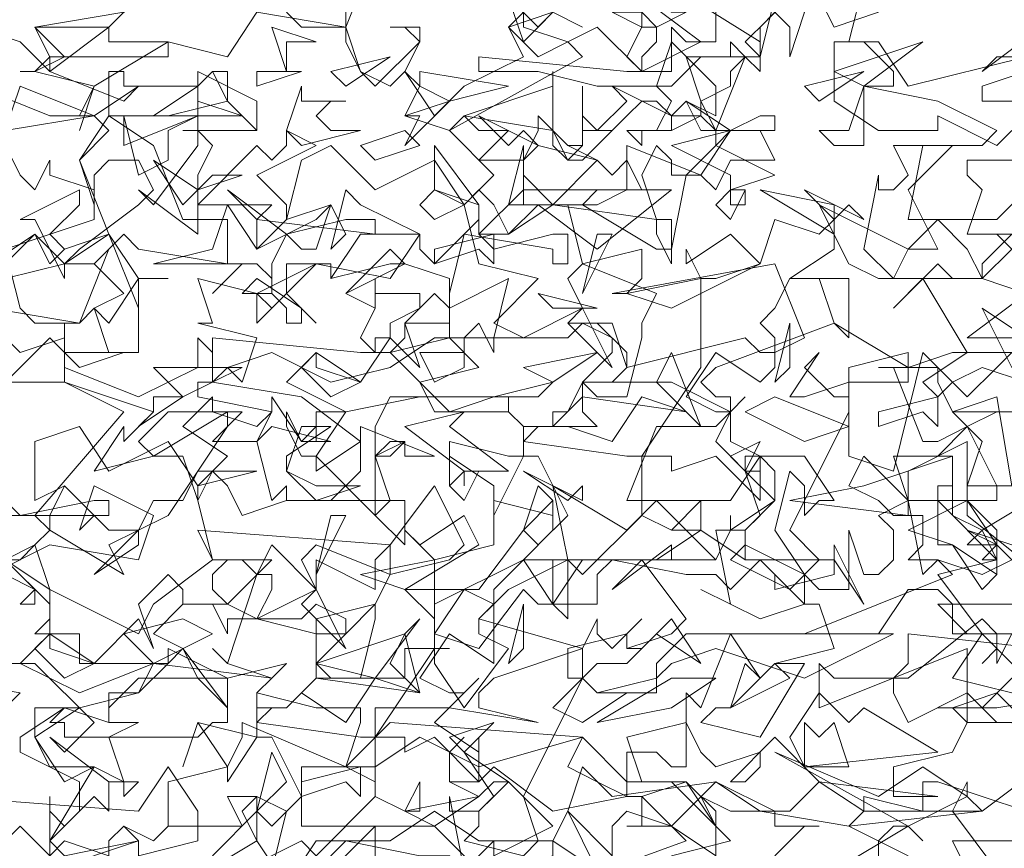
# Model space of a CAD drawing. Header units: millimetres. Extents: x 4234 to 4704, y 1542 to 2004.
# Tile 27 of 256: x 4291.6 to 4298.22, y 1698.28 to 1703.85. Entities that reach past the tile are written whole.
import ezdxf

# ---------------------------------------------------------------- set-up
doc = ezdxf.new("R2010")
doc.units = ezdxf.units.MM
doc.layers.add('BOD', color=40, linetype='Continuous')
doc.layers.add('DIMENSIONS', color=7, linetype='Continuous')
pattern_1 = [(90, (3399.144, -158.445), (-8.980256, 8.980256), [2.38125, -15.57926]), (45, (3399.144, -158.445), (-8.980256, 8.980256), [2.38125, -10.31875]), (135, (3399.144, -158.445), (-8.980256, -8.980256), [2.38125, -10.31875])]

# ---------------------------------------------------------------- blocks, each defined once
blk = doc.blocks.new('A$Cf9015526')
at = {"color": 116, "lineweight": 0, "true_color": 0x136734}
for points in [[(0.5108, 1.3102), (0.5108, 1.3991), (0.533, 1.3768), (0.5552, 1.3991), (0.5552, 1.4435), (0.4664, 1.4879), (0.4664, 1.5101), (0.533, 1.5545), (0.5552, 1.5545), (0.644, 1.5767), (0.6662, 1.6211), (0.5552, 1.6211), (0.5552, 1.6655), (0.4886, 1.6655), (0.5108, 1.6877), (0.5108, 1.71), (0.4441, 1.7766), (0.4886, 1.7988), (0.5108, 1.821), (0.4886, 1.8432), (0.6218, 1.9986), (0.533, 2.0431), (0.3997, 2.0431)], [(0.4219, 2.2207), (0.4886, 2.2651), (0.5108, 2.2207), (0.533, 2.2429), (0.5996, 2.2651), (0.5552, 2.3762), (0.5996, 2.4206), (0.5774, 2.4428), (0.5552, 2.4428), (0.5774, 2.4872), (0.4886, 2.5094), (0.4664, 2.5094), (0.4886, 2.5094), (0.5108, 2.5316), (0.4886, 2.576), (0.6218, 2.5982)], [(2.1097, 2.5538), (1.9098, 2.4872), (1.9098, 2.465), (1.9542, 2.465)], [(1.9986, 1.8876), (1.9098, 1.8876), (1.8876, 1.8876), (1.8876, 1.9542), (1.7988, 1.9098), (1.7988, 1.8654), (1.8876, 1.8654), (1.7988, 1.821), (1.8654, 1.7988), (1.9098, 1.7322), (1.932, 1.7544), (1.932, 1.7988), (1.8876, 1.821), (1.9542, 1.7988)], [(2.0875, 1.71), (1.8654, 1.71), (1.8432, 1.71), (1.8876, 1.6655), (1.9986, 1.6655)], [(2.0209, 1.5545), (1.932, 1.6433), (1.9098, 1.6211), (1.932, 1.6433), (1.932, 1.6655), (1.9098, 1.6877), (1.7988, 1.5989), (1.7766, 1.5989), (1.7766, 1.5767), (1.7988, 1.5323), (1.8876, 1.5767), (1.932, 1.5323), (1.9764, 1.5323)], [(1.9764, 1.3991), (1.8432, 1.4435), (1.821, 1.4435), (1.821, 1.3991), (1.7322, 1.4213), (1.7322, 1.3991), (1.71, 1.3768), (1.7988, 1.3324)], [(1.8876, 1.3102), (1.8654, 1.3546), (1.9764, 1.3546), (1.9764, 1.3102)], [(0.9993, 1.288), (0.9993, 1.3546), (0.9993, 1.3768), (0.8883, 1.2658)], [(0.8439, 1.3102), (0.8661, 1.3991), (0.8217, 1.4213), (0.7773, 1.4213), (0.7995, 1.3768), (0.6884, 1.3768), (0.6662, 1.3546), (0.6218, 1.3768), (0.6662, 1.3546), (0.6884, 1.3768), (0.6884, 1.4435), (0.7773, 1.4657), (0.7995, 1.5101), (0.7995, 1.5323), (0.9549, 1.4657), (0.9771, 1.5323), (0.9771, 1.5545), (0.9549, 1.5545), (0.9327, 1.5545), (0.9105, 1.5545), (0.8217, 1.5767), (0.8439, 1.5989), (0.7773, 1.6211), (0.755, 1.6433), (0.7773, 1.6211), (0.8217, 1.7544), (0.8439, 1.7544), (0.8439, 1.7322), (0.8217, 1.6877), (0.9105, 1.6655), (0.9105, 1.6877), (0.9993, 1.71), (0.9549, 1.6655), (0.9327, 1.6655), (0.9105, 1.6655), (0.9105, 1.5989), (1.0437, 1.5989), (1.0437, 1.6433), (1.0659, 1.6433), (1.1104, 1.6433), (1.0882, 1.6433), (1.0882, 1.6211), (1.1326, 1.5545), (1.1992, 1.6433), (1.1548, 1.6655), (1.1548, 1.6877), (1.177, 1.71), (1.1326, 1.7322), (1.0882, 1.6655), (1.0882, 1.6877), (1.0437, 1.7322), (1.1548, 1.7322), (1.2214, 1.821), (1.2436, 1.7988), (1.288, 1.8432), (1.2436, 1.932), (1.2214, 1.932), (1.177, 1.8432), (1.177, 1.8876), (1.1104, 1.932), (1.1104, 1.8876), (1.1104, 1.9542), (1.1992, 1.932), (1.2214, 1.932), (1.2214, 1.9764), (1.1992, 1.9986), (1.2214, 1.9764), (1.2658, 1.9764), (1.2436, 1.9764), (1.2214, 1.9542), (1.3768, 1.932), (1.3991, 1.932), (1.4879, 2.0653), (1.4879, 2.1985), (1.5101, 2.1985), (1.5767, 2.2207), (1.5989, 2.2873), (1.6655, 2.2651), (1.6877, 2.2873), (1.6877, 2.2429), (1.6211, 2.1985), (1.71, 2.1985), (1.71, 2.1097), (1.6877, 2.1319), (1.6655, 2.1985), (1.6433, 2.1985), (1.6211, 2.1985), (1.5989, 2.1541), (1.5767, 2.1319), (1.5989, 2.1097), (1.5989, 2.0653), (1.5767, 2.0431), (1.5101, 2.0875), (1.4657, 2.0209), (1.5101, 1.9986), (1.5323, 1.9986), (1.5545, 2.0209), (1.5323, 1.9986), (1.5101, 1.9542), (1.5545, 1.9098), (1.5767, 1.9098), (1.5545, 1.9098), (1.5545, 1.932), (1.5767, 1.932), (1.5767, 1.8654), (1.5101, 1.932), (1.4435, 1.9098), (1.4435, 1.932), (1.4213, 1.932), (1.3991, 1.932), (1.3991, 1.8432), (1.4435, 1.821), (1.4879, 1.8654), (1.4879, 1.821), (1.4657, 1.821), (1.4435, 1.821), (1.3991, 1.8432), (1.3102, 1.7544), (1.288, 1.7766), (1.1992, 1.7322), (1.1548, 1.6877), (1.3102, 1.6433), (1.3324, 1.6877), (1.3324, 1.6655), (1.3546, 1.6433), (1.3991, 1.6877), (1.3768, 1.6655), (1.3768, 1.6433), (1.3991, 1.6433), (1.4435, 1.6877), (1.4879, 1.6211), (1.4213, 1.6655), (1.3768, 1.6211), (1.3324, 1.6211), (1.3102, 1.5989), (1.3324, 1.5767), (1.3768, 1.5767), (1.3102, 1.5323), (1.2658, 1.5545), (1.3102, 1.5989), (1.3102, 1.6433), (1.177, 1.5989), (1.1548, 1.5767), (1.1548, 1.5545), (1.2436, 1.5323), (1.1104, 1.5545), (0.9993, 1.5545), (0.9993, 1.4435), (0.9549, 1.4657), (0.8883, 1.4657), (0.8883, 1.3768), (1.0882, 1.3768), (1.1548, 1.3102)], [(1.177, 1.3324), (1.177, 1.3546), (1.177, 1.3324), (1.2658, 1.3768), (1.1992, 1.4435), (1.177, 1.4435), (1.1548, 1.4213), (1.1104, 1.4435), (1.1104, 1.4879), (1.1326, 1.5101), (1.1104, 1.4879), (1.1104, 1.4435), (1.1326, 1.4435), (1.1548, 1.4435), (1.177, 1.4657), (1.2658, 1.3991), (1.3768, 1.4213), (1.3768, 1.4879), (1.4213, 1.4879), (1.4435, 1.4657), (1.4657, 1.4657), (1.4657, 1.5767), (1.4879, 1.5545), (1.5323, 1.6655), (1.5767, 1.5989), (1.5545, 1.6211), (1.5323, 1.5545), (1.5101, 1.5545), (1.4879, 1.5323), (1.5767, 1.5101), (1.6433, 1.6211), (1.6211, 1.6211), (1.5989, 1.6211), (1.6877, 1.6433), (1.6655, 1.71), (1.6433, 1.71), (1.5767, 1.6877), (1.4879, 1.7322), (1.5323, 1.71), (1.5101, 1.821), (1.5545, 1.821), (1.5545, 1.7988), (1.5323, 1.7766), (1.6211, 1.7322), (1.6655, 1.7766), (1.6211, 1.821), (1.71, 1.9986), (1.71, 2.0209), (1.71, 2.0653), (1.7988, 2.0875), (1.7988, 2.0653), (1.8654, 2.0875), (1.8876, 2.0875), (1.821, 2.1985), (1.7766, 2.1541), (1.8432, 2.2207), (1.8654, 2.1985), (1.9098, 2.1985), (1.9542, 2.2429), (1.932, 2.2651), (1.9542, 2.2429)], [(1.9986, 2.354), (1.932, 2.2873), (1.9098, 2.2873), (1.8876, 2.2873), (1.7988, 2.2873), (1.821, 2.3984), (1.9098, 2.3984), (1.932, 2.4206), (1.8432, 2.465), (1.7322, 2.4872), (1.7322, 2.465), (1.7322, 2.4206), (1.7322, 2.3984), (1.6877, 2.3984), (1.6655, 2.4206), (1.71, 2.4206), (1.7322, 2.4872), (1.7544, 2.4872), (1.7766, 2.4872), (1.7766, 2.5094), (1.7322, 2.5538), (1.6877, 2.5538), (1.7544, 2.5538), (1.7988, 2.4872), (1.9764, 2.5316)], [(0.8661, 2.5982), (0.8883, 2.576), (0.9549, 2.576), (0.9993, 2.6871)], [(0.9549, 2.5982), (0.9549, 2.576), (0.8217, 2.5982), (0.7773, 2.5316), (0.6884, 2.5538), (0.5774, 2.4872), (0.5552, 2.4206), (0.5774, 2.4872), (0.4886, 2.5094), (0.4664, 2.5094), (0.4886, 2.5094), (0.533, 2.5316), (0.4886, 2.576), (0.5996, 2.576), (0.644, 2.6205)], [(1.5989, 2.6205), (1.5767, 2.5316), (1.4879, 2.5316), (1.4435, 2.4872), (1.3324, 2.4872), (1.2436, 2.5094), (1.177, 2.5094), (1.1548, 2.5094), (1.1548, 2.5316), (1.3768, 2.5094), (1.4435, 2.5094), (1.4435, 2.5316), (1.4435, 2.576), (1.4657, 2.5538), (1.5101, 2.5538), (1.5101, 2.6205)], [(1.2658, 2.5982), (1.3102, 2.576), (1.2658, 2.5982)], [(1.7322, 2.6427), (1.71, 2.5538), (1.6877, 2.5538), (1.6877, 2.465), (1.7544, 2.4206), (1.8432, 2.4206), (1.8432, 2.4428), (1.932, 2.3984), (1.9542, 2.4206)], [(1.9986, 2.3762), (1.8876, 2.3762), (1.8876, 2.354), (1.9098, 2.3318), (1.8876, 2.2651), (1.9542, 2.2651), (1.9098, 2.2207), (1.9098, 2.1985), (1.9764, 2.1763), (1.8876, 2.1097), (1.9764, 2.1097)], [(1.9542, 2.0875), (1.932, 2.0653), (1.8876, 2.0209), (1.821, 2.0875), (1.7766, 1.9098), (1.71, 1.932), (1.71, 2.0431), (1.6433, 2.0209), (1.6211, 2.0209), (1.6655, 2.0875), (1.6433, 2.0653), (1.6877, 2.0209), (1.71, 2.0209), (1.71, 2.0431), (1.7988, 2.0431), (1.7988, 2.0653), (1.6877, 2.1319), (1.5101, 2.0653), (1.4879, 2.0431), (1.5101, 2.0209), (1.5323, 2.0209), (1.5323, 1.9542), (1.5767, 1.932), (1.6433, 1.932), (1.6877, 1.8654), (1.6655, 1.8654), (1.6433, 1.8432), (1.6433, 1.8876), (1.6211, 1.9098), (1.5989, 1.821), (1.6433, 1.7544), (1.6655, 1.7322), (1.71, 1.7322), (1.71, 1.821), (1.7322, 1.7544), (1.7544, 1.7544), (1.7766, 1.7766), (1.7766, 1.821), (1.7544, 1.8432), (1.7988, 1.8654), (1.821, 1.7544), (1.8432, 1.7766), (1.9098, 1.7544), (1.9542, 1.7766), (1.932, 1.7988), (1.8876, 1.7988), (1.9098, 1.821), (1.8654, 1.8432), (1.8654, 1.932), (1.8432, 1.932), (1.8876, 1.9764), (1.8654, 1.9986), (1.9542, 1.9986), (1.932, 1.9986), (1.8876, 1.9764), (1.9098, 1.9542), (1.8876, 1.8876), (1.8876, 1.8432), (1.9986, 1.7544)], [(1.9542, 1.6655), (1.932, 1.6211), (1.932, 1.6433), (1.9098, 1.6655), (1.8654, 1.5989), (1.9542, 1.5767)], [(1.9764, 1.5323), (1.932, 1.5767), (1.8654, 1.5545), (1.8876, 1.5323), (1.8654, 1.4879), (1.7766, 1.4657), (1.7766, 1.4435), (1.7766, 1.4213), (1.8432, 1.4213), (1.6655, 1.4435), (1.5989, 1.5101), (1.5323, 1.4435), (1.5545, 1.4435), (1.5767, 1.4657), (1.5767, 1.4879), (1.5101, 1.4657), (1.4879, 1.4879), (1.4657, 1.5323), (1.3768, 1.5101), (1.3991, 1.4435), (1.4657, 1.4435), (1.3991, 1.4213), (1.4435, 1.3768), (1.5101, 1.3324), (1.5101, 1.3768), (1.4879, 1.4213), (1.5323, 1.3991), (1.5989, 1.3991), (1.5989, 1.3768), (1.6655, 1.3768), (1.6433, 1.3768), (1.5989, 1.3324)], [(1.6877, 1.3102), (1.7988, 1.3768), (1.821, 1.3546), (1.7988, 1.3768), (1.7766, 1.3768), (1.7544, 1.3546), (1.7544, 1.3102)], [(1.932, 1.3102), (1.8654, 1.3991), (1.8876, 1.4435), (1.8876, 1.4213), (1.9098, 1.3991), (1.9986, 1.4657), (2.0653, 1.3991), (2.0875, 1.3991), (2.1541, 1.3546), (2.1985, 1.3546), (2.2207, 1.3768), (2.1985, 1.288), (2.1097, 1.3768), (2.0209, 1.3102)], [(0.755, 1.3324), (0.8217, 1.3991), (0.8439, 1.3768), (0.8883, 1.4213), (0.8439, 1.5101), (0.8217, 1.5101), (0.7773, 1.4435), (0.7773, 1.4657), (0.7328, 1.5323), (0.7106, 1.4657), (0.7328, 1.5323), (0.8217, 1.5101), (0.8217, 1.5545), (0.8217, 1.5767), (0.8217, 1.5545), (0.8661, 1.5545), (0.8439, 1.5545), (0.8217, 1.5323), (0.9771, 1.5101), (0.9993, 1.5101), (1.0882, 1.6433), (1.0882, 1.7766), (1.177, 1.7988), (1.177, 1.8654), (1.2658, 1.8432), (1.2658, 1.8654), (1.2658, 1.821), (1.2214, 1.7766), (1.288, 1.7766), (1.288, 1.6877), (1.2658, 1.71), (1.2658, 1.7766), (1.2436, 1.7766), (1.2214, 1.7766), (1.177, 1.7322), (1.177, 1.71), (1.177, 1.6877), (1.177, 1.6433), (1.177, 1.6211), (1.1104, 1.6655), (1.0659, 1.5989), (1.1104, 1.5767), (1.1326, 1.5767), (1.1548, 1.5989), (1.1326, 1.5767), (1.0882, 1.5323), (1.1548, 1.4879), (1.1548, 1.5101), (1.1548, 1.4435), (1.0882, 1.5101), (1.0437, 1.4879), (1.0437, 1.5101), (1.0215, 1.5101), (0.9993, 1.5101), (0.9993, 1.4213), (1.0437, 1.3991), (1.0659, 1.4435), (1.0659, 1.4213), (1.0659, 1.3991), (1.0437, 1.3991), (0.9993, 1.4213), (0.9105, 1.3324), (0.8883, 1.3546), (0.7995, 1.3102)], [(1.1326, 1.3102), (1.1104, 1.4213), (1.1104, 1.3991), (1.1548, 1.3991), (1.1548, 1.3768), (1.1326, 1.3546), (1.2214, 1.3324), (1.2436, 1.3546), (1.2214, 1.4213), (1.3102, 1.5989), (1.288, 1.5989), (1.288, 1.6433), (1.3768, 1.6655), (1.3768, 1.6433), (1.4435, 1.6655), (1.4657, 1.6877), (1.3991, 1.7766), (1.3546, 1.7322), (1.4435, 1.7988), (1.4435, 1.7766), (1.5101, 1.7766), (1.5323, 1.821), (1.5323, 1.8432), (1.5323, 1.821), (1.5989, 1.8654), (1.5989, 1.9098), (1.5767, 1.932), (1.5323, 1.8654), (1.4879, 1.8654), (1.4657, 1.8654), (1.3768, 1.8654), (1.4213, 1.9764), (1.5101, 1.9764), (1.5323, 1.9986), (1.4435, 2.0431), (1.3324, 2.0431), (1.3102, 2.0431), (1.3102, 1.9986), (1.3324, 1.9764), (1.2658, 1.9764), (1.2658, 1.9986), (1.288, 1.9986), (1.3102, 2.0431), (1.3546, 2.0431), (1.3768, 2.0653), (1.3768, 2.0875), (1.3324, 2.1319), (1.288, 2.1319), (1.3546, 2.1319), (1.3768, 2.0653), (1.5545, 2.1097), (1.5767, 2.0875), (1.5989, 2.0875), (1.6433, 2.1097), (1.5989, 2.2207), (1.3546, 2.1763), (1.3768, 2.1763), (1.3991, 2.1985), (1.3991, 2.2429), (1.3102, 2.2207), (1.288, 2.3095), (1.1992, 2.3095), (1.2214, 2.3984), (1.2214, 2.3762), (1.2436, 2.3984), (1.2214, 2.3762), (1.2214, 2.354), (1.2658, 2.3095), (1.3324, 2.3762), (1.3546, 2.354), (1.3768, 2.3762), (1.3991, 2.3318), (1.3324, 2.3318), (1.3102, 2.3095), (1.4213, 2.2429), (1.4435, 2.2429), (1.4657, 2.354), (1.5101, 2.3984), (1.5101, 2.4206), (1.4879, 2.4428), (1.4435, 2.4206), (1.4435, 2.4428), (1.4213, 2.465), (1.3991, 2.465), (1.3768, 2.4428), (1.3546, 2.4206), (1.3102, 2.4206), (1.3102, 2.4872), (1.3102, 2.4428), (1.3324, 2.4206), (1.3768, 2.465), (1.3546, 2.4872), (1.4435, 2.4428), (1.4879, 2.4428), (1.4879, 2.465), (1.5101, 2.4206), (1.5545, 2.5316), (1.5767, 2.5094), (1.5767, 2.5316), (1.5767, 2.5538), (1.3991, 2.6649)], [(1.3991, 2.6205), (1.4879, 2.5538), (1.3991, 2.5094), (1.3324, 2.576), (1.288, 2.5538), (1.3102, 2.5316), (1.1104, 2.4206), (1.0437, 2.4428), (1.0659, 2.4872), (1.0437, 2.5094), (1.0215, 2.4872), (0.9771, 2.5094), (0.9549, 2.5538), (0.9549, 2.576), (0.9771, 2.5094), (0.9993, 2.4872), (1.0659, 2.5538), (1.0437, 2.576), (1.0215, 2.576), (1.0659, 2.576), (1.0659, 2.5538), (1.0437, 2.5094), (1.0882, 2.4428), (1.1326, 2.4872), (1.2214, 2.5316), (1.1992, 2.576), (1.2658, 2.5982)], [(0.3331, 2.5982), (0.4664, 2.5538), (0.5108, 2.5094), (0.5996, 2.576), (0.5996, 2.5538), (0.6884, 2.5538), (0.6884, 2.5316), (0.5108, 2.5316), (0.5108, 2.5094), (0.6218, 2.465), (0.644, 2.4872), (0.5774, 2.4428), (0.5108, 2.4428), (0.3997, 2.4872), (0.4664, 2.354), (0.4886, 2.3318), (0.5108, 2.3762), (0.5108, 2.354), (0.5774, 2.3318), (0.5774, 2.2873), (0.4441, 2.2429), (0.4664, 2.1541), (0.4886, 2.1319), (0.5552, 2.1319), (0.5996, 2.2429), (0.5774, 2.2207), (0.6218, 2.1763), (0.5774, 2.1541), (0.5552, 2.1319), (0.4219, 2.1541)], [(1.9986, 2.5316), (1.932, 2.5316), (1.9098, 2.5094), (1.9986, 2.576)], [(0.7106, 2.4206), (0.8217, 2.4206), (0.7106, 2.4206)], [(0.4219, 2.1319), (0.4664, 2.0875), (0.533, 2.1097), (0.533, 2.1319), (0.533, 2.0653), (0.644, 2.0209), (0.7328, 2.0653), (0.7328, 2.1097), (0.755, 2.0875), (0.755, 2.0431), (0.7328, 2.0431), (0.7328, 2.0209), (0.8439, 1.9986), (0.8217, 1.9764), (0.755, 1.9986), (0.6884, 1.9986), (0.644, 1.9542), (0.6662, 1.932), (0.5774, 1.9098), (0.6218, 1.9764), (0.6218, 1.9542), (0.6662, 1.9986), (0.533, 2.0431), (0.533, 2.0875), (0.5108, 2.1097), (0.4219, 2.0209)], [(2.0209, 1.8876), (1.9098, 1.821), (1.932, 1.7766), (1.932, 1.7544), (1.8654, 1.7988), (1.8432, 1.7988), (1.8432, 1.8876), (1.8654, 1.8876), (1.8654, 1.8654), (1.932, 1.8654), (1.932, 1.8876), (1.8876, 1.9764), (1.8432, 1.9542), (1.821, 1.9542), (1.7766, 2.0653), (1.7544, 2.0653), (1.8432, 2.0653), (1.8432, 2.0431), (1.8654, 1.9986), (1.932, 2.0209), (1.9542, 1.8876)], [(0.4219, 1.7544), (0.5108, 1.7988), (0.644, 1.7766), (0.6662, 1.8432), (0.5774, 1.8876), (0.5552, 1.821), (0.5774, 1.8432), (0.533, 1.8876), (0.4886, 1.8654), (0.4886, 1.9542), (0.5552, 1.9764), (0.5996, 1.9098), (0.6884, 1.9542), (0.7328, 1.8876), (0.7773, 1.932), (0.7106, 1.9764), (0.755, 2.0209), (0.755, 1.9986), (0.7995, 1.9986), (0.755, 1.9542), (0.8217, 1.9542), (0.8439, 1.9986), (0.8439, 2.0209), (0.8883, 1.9542), (0.9105, 1.9764), (0.8883, 1.9542), (0.9327, 1.9542), (0.8439, 1.9764), (0.8217, 1.9542), (0.8439, 1.8654), (0.8661, 1.8876), (0.8661, 1.8654), (0.9327, 1.8654), (0.9771, 1.9098), (0.9771, 1.9764), (1.0882, 1.932), (1.0437, 1.932), (1.0437, 1.9542), (1.0215, 1.9542), (0.9993, 1.932), (1.0215, 1.8654), (1.0437, 1.8654), (1.0437, 1.7988), (0.9993, 1.8432), (1.0215, 1.8654), (0.8661, 1.8654), (0.7995, 1.8432), (0.7773, 1.8876), (0.755, 1.9098), (0.7328, 1.8654), (0.755, 1.7766), (0.8439, 1.7766), (0.7773, 1.71), (0.8217, 1.6877), (0.9105, 1.7322), (0.8883, 1.7766), (0.9105, 1.7988), (1.0215, 1.7544), (0.9993, 1.71), (0.9993, 1.6877), (0.9771, 1.5989), (0.9327, 1.5989), (0.9105, 1.6211), (0.9549, 1.6655), (0.9549, 1.6877), (0.9105, 1.71), (0.8883, 1.6877), (0.7773, 1.6877), (0.7773, 1.6655), (0.755, 1.71), (0.7328, 1.71), (0.7106, 1.71), (0.7106, 1.7322), (0.6884, 1.7544), (0.644, 1.71), (0.6662, 1.6433), (0.644, 1.6877), (0.5774, 1.6211), (0.5108, 1.6655), (0.4664, 1.6211), (0.5552, 1.5767), (0.6662, 1.6211), (0.8439, 1.5989), (0.8661, 1.6211), (0.7773, 1.5989), (0.644, 1.5989), (0.5996, 1.5545), (0.5996, 1.5323), (0.6218, 1.5323), (0.644, 1.5323), (0.5996, 1.5101), (0.6218, 1.4435), (0.5996, 1.4435), (0.5108, 1.5101), (0.533, 1.4879), (0.5774, 1.5323), (0.4886, 1.6211), (0.3775, 1.6211)], [(0.3331, 1.5989), (0.4664, 1.5767), (0.4441, 1.5545)], [(0.2887, 1.288), (0.3775, 1.3546), (0.3553, 1.4213), (0.644, 1.3991), (0.6884, 1.4657), (0.7328, 1.3991), (0.7328, 1.3546), (0.644, 1.3324), (0.644, 1.3546), (0.6218, 1.3768), (0.5996, 1.3546), (0.5996, 1.3324), (0.533, 1.3546), (0.5108, 1.3324), (0.4664, 1.3768), (0.4219, 1.3324), (0.3997, 1.3546), (0.3775, 1.3546), (0.3775, 1.3324)]]:
    blk.add_lwpolyline(points, dxfattribs=at)
for points in [[(1.2658, 2.5982), (1.2214, 2.5538), (1.1992, 2.6205), (1.2436, 2.576)], [(1.4435, 2.5982), (1.4657, 2.5982), (1.4213, 2.576), (1.4213, 2.5538), (1.3991, 2.5316), (1.3991, 2.5094), (1.3768, 2.5316), (1.3991, 2.576), (1.3546, 2.5982), (1.3991, 2.5982), (1.4213, 2.576), (1.3991, 2.576), (1.3991, 2.6205), (1.4213, 2.6205)], [(1.6211, 2.5316), (1.6211, 2.576), (1.5989, 2.5982), (1.5767, 2.576), (1.5767, 2.5316), (1.5545, 2.5538), (1.6211, 2.6205), (1.6433, 2.5982)], [(1.6877, 2.576), (1.6655, 2.6205), (1.7544, 2.5982)], [(1.288, 2.5538), (1.2436, 2.5316), (1.1992, 2.576), (1.2214, 2.5982), (1.2214, 2.576)], [(0.8661, 2.5538), (0.8661, 2.5094), (0.8439, 2.576), (0.9105, 2.5538)], [(1.5101, 2.4428), (1.4657, 2.465), (1.4435, 2.4428), (1.4435, 2.4206), (1.3991, 2.4206), (1.3991, 2.3984), (1.3768, 2.4206), (1.4213, 2.4206), (1.4435, 2.465), (1.4213, 2.4872), (1.4435, 2.5538), (1.5101, 2.4872)], [(1.5323, 2.5094), (1.5323, 2.4872), (1.4879, 2.465), (1.4657, 2.5316), (1.5323, 2.5316), (1.5323, 2.5538), (1.5545, 2.5316)], [(1.6877, 2.5094), (1.821, 2.5538), (1.7322, 2.4872)], [(0.9549, 2.4872), (0.9327, 2.5094), (1.0215, 2.5316)], [(0.7328, 2.4872), (0.755, 2.5094), (0.7773, 2.5094), (0.7773, 2.465), (0.6884, 2.4428), (0.5996, 2.4428), (0.5996, 2.5094), (0.6218, 2.5094), (0.6218, 2.4872)], [(0.755, 2.3984), (0.7328, 2.354), (0.7328, 2.3318), (0.7328, 2.3095), (0.8217, 2.3984), (0.8439, 2.3762), (0.8661, 2.3984), (0.8661, 2.4206), (0.9105, 2.3984), (0.8217, 2.354), (0.8661, 2.3095), (0.8661, 2.2873), (0.8217, 2.2429), (0.8217, 2.2873), (0.8439, 2.3095), (0.7995, 2.3095), (0.7328, 2.3095), (0.7328, 2.2651), (0.644, 2.3318), (0.6662, 2.3095), (0.7328, 2.3984), (0.7328, 2.5094), (0.7328, 2.4206)], [(0.8217, 2.4206), (0.7773, 2.465), (0.755, 2.5094), (0.7328, 2.4872), (0.7328, 2.5094), (0.8217, 2.465)], [(0.8217, 2.4872), (0.8217, 2.5094), (0.8883, 2.5094)], [(1.1104, 2.465), (1.0437, 2.3984), (1.0659, 2.4428), (1.0437, 2.4428), (1.1104, 2.465), (1.0659, 2.4872), (1.0659, 2.5094), (1.1992, 2.4872)], [(1.1326, 2.4428), (1.2658, 2.4872), (1.2658, 2.5094), (1.2658, 2.4206)], [(1.6655, 2.465), (1.6433, 2.4872), (1.7322, 2.5094)], [(0.4441, 2.4206), (0.4664, 2.4872), (0.5774, 2.4428)], [(0.7995, 2.4428), (0.6662, 2.4428), (0.7328, 2.4872), (0.7328, 2.465)], [(0.9549, 2.465), (0.9327, 2.465), (0.9105, 2.4428), (0.9327, 2.4206), (0.9771, 2.4206), (0.8883, 2.3984), (0.8661, 2.4206), (0.8883, 2.4872), (0.8883, 2.465)], [(1.5767, 2.4428), (1.5989, 2.4428), (1.5989, 2.4206), (1.4879, 2.4206), (1.4657, 2.465), (1.5323, 2.4206)], [(0.6662, 2.3984), (0.7106, 2.2873), (0.7773, 2.2873), (0.7773, 2.2207), (0.644, 2.2429), (0.6218, 2.2651), (0.5774, 2.2207), (0.533, 2.2207), (0.4441, 2.1985), (0.4441, 2.2207), (0.4886, 2.2651), (0.533, 2.2207), (0.5552, 2.2429), (0.644, 2.3095), (0.6662, 2.3318), (0.644, 2.3762), (0.5996, 2.3762), (0.5774, 2.354), (0.5774, 2.3095), (0.5552, 2.3762), (0.5996, 2.4428)], [(0.7328, 2.4428), (0.6884, 2.4206), (0.6884, 2.3762), (0.644, 2.354), (0.6218, 2.4428), (0.6218, 2.3984)], [(1.1992, 2.4206), (1.1548, 2.3762), (1.2214, 2.3762), (1.2436, 2.4206), (1.2436, 2.4428), (1.288, 2.3984), (1.3102, 2.3984), (1.288, 2.3984), (1.3324, 2.3762), (1.2436, 2.3984), (1.2214, 2.3762), (1.2214, 2.3095), (1.2436, 2.3095), (1.2658, 2.3095), (1.3324, 2.3095), (1.3768, 2.3318), (1.3768, 2.3984), (1.4879, 2.354), (1.4435, 2.354), (1.4435, 2.3762), (1.4213, 2.3984), (1.3991, 2.354), (1.4213, 2.2873), (1.4435, 2.2873), (1.4435, 2.2207), (1.4213, 2.2651), (1.4213, 2.2873), (1.2658, 2.3095), (1.1992, 2.2651), (1.177, 2.3095), (1.1548, 2.3318), (1.1326, 2.3095), (1.1548, 2.2207), (1.2436, 2.1985), (1.177, 2.1319), (1.2214, 2.1097), (1.3102, 2.1541), (1.288, 2.1985), (1.3102, 2.2207), (1.4213, 2.1763), (1.3991, 2.1319), (1.3991, 2.1097), (1.3768, 2.0209), (1.3324, 2.0209), (1.3102, 2.0431), (1.3546, 2.0875), (1.3546, 2.1097), (1.3102, 2.1319), (1.288, 2.1097), (1.177, 2.1097), (1.177, 2.0875), (1.1548, 2.1319), (1.1326, 2.1097), (1.1104, 2.1097), (1.1104, 2.1541), (1.0882, 2.1763), (1.0437, 2.1319), (1.0659, 2.0653), (1.0215, 2.1097), (0.9771, 2.0431), (0.9105, 2.0875), (0.8661, 2.0431), (0.9549, 1.9986), (1.0659, 2.0209), (1.2436, 2.0209), (1.2658, 2.0431), (1.177, 2.0209), (1.0215, 2.0209), (0.9993, 1.9764), (0.9993, 1.9542), (0.9993, 1.932), (1.0215, 1.932), (1.0437, 1.9542), (0.9993, 1.932), (0.9993, 1.8654), (0.9993, 1.8432), (0.9105, 1.932), (0.9105, 1.9098), (0.9771, 1.9542), (0.8883, 2.0209), (0.755, 2.0431), (0.7773, 2.0653), (0.7995, 2.0431), (0.8217, 2.1097), (0.7328, 2.1319), (0.755, 2.1319), (0.7328, 2.1985), (0.8217, 2.1763), (0.9105, 2.2207), (1.0215, 2.1985), (1.0659, 2.2651), (0.9771, 2.3095), (0.9549, 2.3318), (0.9327, 2.2429), (0.9549, 2.2651), (0.9327, 2.3095), (0.8661, 2.2873), (0.8883, 2.3762), (0.9327, 2.3984), (0.9993, 2.3318), (1.0882, 2.3762), (1.1326, 2.3095), (1.177, 2.354), (1.1104, 2.4206), (1.1326, 2.4428), (1.1548, 2.4206)], [(1.2214, 2.4206), (1.2436, 2.3984), (1.1548, 2.4428), (1.1992, 2.3984)], [(0.9993, 2.3762), (0.9771, 2.3984), (1.0437, 2.4206), (1.0659, 2.3984)], [(1.3102, 2.3984), (1.3102, 2.4206), (1.3324, 2.4206), (1.3546, 2.4206), (1.3102, 2.3762), (1.288, 2.3762), (1.2658, 2.3984), (1.2658, 2.4206), (1.288, 2.3762)], [(1.5989, 2.354), (1.5323, 2.3318), (1.5545, 2.3318), (1.5545, 2.3095), (1.5323, 2.3095), (1.5323, 2.354), (1.4435, 2.3984), (1.5323, 2.4206), (1.5101, 2.3984)], [(1.5989, 2.3762), (1.5323, 2.3762), (1.5101, 2.3318), (1.4879, 2.354), (1.5323, 2.4206), (1.5767, 2.4206)], [(1.1548, 2.2651), (1.177, 2.2429), (1.2658, 2.2651), (1.288, 2.2651), (1.288, 2.2207), (1.2658, 2.2207), (1.2658, 2.2429), (1.1326, 2.2651), (1.1104, 2.1763), (1.1104, 2.1541), (1.1992, 2.1985), (1.177, 2.1097), (1.0882, 2.1097), (1.0215, 2.0653), (0.9327, 2.0431), (0.8439, 2.0875), (0.7773, 2.0653), (0.755, 2.0653), (0.755, 2.1097), (0.9771, 2.0875), (1.0215, 2.0875), (1.0437, 2.1097), (1.0437, 2.1319), (1.0659, 2.1319), (1.1104, 2.1319), (1.1104, 2.1985), (1.0437, 2.2207), (1.0215, 2.2207), (0.9327, 2.1985), (0.9327, 2.2207), (0.9105, 2.2207), (0.8661, 2.1763), (0.9105, 2.1319), (0.8661, 2.1763), (0.8661, 2.2207), (0.9327, 2.2207), (0.9327, 2.1985), (0.9771, 2.2651), (1.0659, 2.2651), (1.0659, 2.2429), (1.0882, 2.2207), (1.1326, 2.2651), (1.1548, 2.2873), (1.1548, 2.3095), (1.0882, 2.3318), (1.0882, 2.3984), (1.1548, 2.3095)], [(1.7988, 2.3318), (1.8432, 2.2429), (1.7988, 2.2429), (1.7766, 2.1985), (1.7322, 2.2429), (1.7544, 2.354), (1.7544, 2.3318), (1.7766, 2.3318), (1.7988, 2.354), (1.7766, 2.3984), (1.8654, 2.3984)], [(0.755, 2.354), (0.7995, 2.354), (0.7328, 2.3318), (0.7106, 2.3095), (0.6662, 2.3762), (0.7328, 2.3318)], [(0.5108, 2.2651), (0.533, 2.2429), (0.5996, 2.2651), (0.533, 2.2207), (0.533, 2.1985), (0.4886, 2.2873), (0.4664, 2.2873), (0.5552, 2.3318), (0.5552, 2.3095)], [(0.9549, 2.2873), (0.9993, 2.2873), (0.9993, 2.2651), (0.8217, 2.2873), (0.7773, 2.3318), (0.8661, 2.2651)], [(1.0882, 2.2873), (1.0659, 2.3095), (1.0882, 2.3318), (1.1326, 2.3095)], [(1.3324, 2.2429), (1.2436, 2.3095), (1.1992, 2.2651), (1.177, 2.2651), (1.177, 2.2207), (1.1548, 2.2429), (1.0882, 2.2207), (1.0882, 2.2429), (1.177, 2.2651), (1.1548, 2.2651), (1.2214, 2.3318), (1.4435, 2.3318)], [(1.5323, 2.2873), (1.5101, 2.3095), (1.5323, 2.3318), (1.5545, 2.3318)], [(1.6877, 2.2651), (1.5767, 2.3318), (1.6877, 2.3095)], [(1.71, 2.3095), (1.7322, 2.2873), (1.6433, 2.3318), (1.6877, 2.2873)], [(0.9105, 2.2873), (0.9327, 2.3095), (0.9105, 2.2429), (0.8883, 2.2429), (0.8661, 2.2651), (0.8439, 2.2207), (0.8439, 2.1763), (0.8439, 2.1985), (0.8217, 2.2207), (0.7995, 2.2207), (0.755, 2.1763), (0.7995, 2.2207), (0.6884, 2.2207), (0.6662, 2.2207), (0.755, 2.2429), (0.7773, 2.3095), (0.8217, 2.2429)], [(1.8432, 2.2873), (1.8876, 2.2429), (1.9098, 2.1985), (1.7988, 2.1985), (1.7766, 2.1985), (1.7544, 2.1985), (1.71, 2.2207), (1.6655, 2.3095), (1.7988, 2.2429)], [(0.644, 2.1541), (0.5996, 2.2651), (0.644, 2.1985)], [(1.3102, 2.1763), (1.3324, 2.2651), (1.3546, 2.2651)], [(1.4435, 2.1541), (1.3768, 2.1763), (1.4879, 2.1985), (1.4657, 2.2429), (1.4657, 2.2207), (1.5323, 2.2651), (1.5767, 2.2207)], [(0.9549, 2.1763), (1.0215, 2.2429), (1.0437, 2.2207)], [(0.644, 2.1985), (0.644, 2.1097), (0.644, 2.0875), (0.5996, 2.0875), (0.5774, 2.1541), (0.5996, 2.1319), (0.644, 2.1985), (0.6884, 2.1985)], [(0.8883, 2.1319), (0.8661, 2.1319), (0.8661, 2.1541), (0.8439, 2.1763), (0.7995, 2.1763), (0.8217, 2.1985), (0.8883, 2.1541)], [(1.0437, 2.1763), (1.0659, 2.1763), (1.0659, 2.1541), (1.0215, 2.1319), (1.0215, 2.1097), (0.9993, 2.1097), (0.9993, 2.0875), (0.9771, 2.1097), (0.9993, 2.1541), (0.9549, 2.1763), (0.9993, 2.1541), (0.9993, 2.1985), (0.9993, 2.1763)], [(0.8661, 2.1763), (0.8217, 2.1319), (0.8217, 2.1763), (0.8439, 2.1541)], [(1.2658, 2.1541), (1.2436, 2.1763), (1.3324, 2.1541)], [(1.288, 2.1319), (1.3102, 2.1541), (1.3546, 2.0653)], [(2.0431, 2.0653), (1.9098, 2.1541), (1.9542, 2.0653)], [(1.6211, 2.0653), (1.5989, 2.0431), (1.6211, 2.1319)], [(1.0659, 2.0431), (1.0215, 2.0875), (1.1104, 2.1097), (1.1548, 2.0653)], [(1.1326, 2.0875), (1.1326, 2.0653), (1.0882, 2.0431), (1.0659, 2.0875), (1.1326, 2.0875), (1.1326, 2.1097)], [(0.5552, 2.0653), (0.533, 2.0875), (0.6218, 2.0875)], [(0.9771, 2.0431), (0.9327, 2.0209), (0.8883, 2.0653), (0.9105, 2.0875), (0.9105, 2.0653)], [(1.2658, 2.0431), (1.2214, 2.0653), (1.3324, 2.0875)], [(1.4213, 2.0431), (1.4435, 2.0875), (1.4879, 1.9764)], [(2.0431, 2.0209), (1.9098, 2.0653), (1.8654, 2.0431), (1.8432, 2.0209), (1.8432, 1.9764), (1.821, 1.9986), (1.7544, 1.9764), (1.7544, 1.9986), (1.8432, 2.0209), (1.821, 2.0431), (1.8876, 2.0875), (2.1985, 2.0875)], [(0.7106, 2.0209), (0.644, 1.9764), (0.6662, 1.9986), (0.6662, 2.0209), (0.7106, 2.0209), (0.6662, 2.0653), (0.7995, 2.0653)], [(1.177, 2.0209), (1.1992, 2.0209), (1.1992, 1.9986), (1.0882, 1.9986), (1.0659, 2.0431), (1.1104, 1.9986)], [(1.3991, 2.0209), (1.3546, 1.9542), (1.288, 1.9764), (1.2658, 1.9764), (1.3102, 2.0209), (1.4657, 1.9986)], [(1.6433, 1.9542), (1.5545, 1.9986), (1.5989, 2.0209), (1.71, 1.9764)], [(0.7328, 1.9098), (0.8217, 1.9098), (0.7328, 1.8876), (0.7328, 1.8654), (0.7106, 1.932), (0.6662, 1.932), (0.7773, 1.9986), (0.7773, 1.9764)], [(0.9105, 1.9542), (0.9105, 1.9986), (0.9327, 1.9986), (0.9549, 1.9986), (0.9105, 1.932), (0.8883, 1.932), (0.8661, 1.9764), (0.8661, 1.9986), (0.8883, 1.9542)], [(1.1992, 1.9098), (1.1326, 1.9098), (1.1326, 1.8876), (1.1326, 1.9098), (1.0437, 1.9764), (1.1326, 1.9986), (1.1104, 1.9764)], [(0.8661, 1.932), (0.8661, 1.9098), (0.9105, 1.8876), (0.9771, 1.8876), (0.9105, 1.8654), (0.8661, 1.9098), (0.8883, 1.9764), (0.9327, 1.9764)], [(1.5989, 1.8654), (1.5545, 1.821), (1.5767, 1.8432), (1.5545, 1.9098), (1.5323, 1.932), (1.5767, 1.9542), (1.5545, 1.9098)], [(1.7988, 1.8432), (1.6211, 1.8654), (1.7322, 1.8876), (1.8654, 1.932), (1.7766, 1.932), (1.7988, 1.8654)], [(1.8432, 1.8654), (1.932, 1.7766), (1.8432, 1.7544), (1.9098, 1.6655), (1.8654, 1.6655), (1.8654, 1.71), (1.8432, 1.7322), (1.7988, 1.7322), (1.7544, 1.6655), (1.6433, 1.6655), (1.8654, 1.7544), (1.8432, 1.7766), (1.7988, 1.7766), (1.821, 1.7988), (1.821, 1.8432), (1.7766, 1.8432), (1.7544, 1.8654), (1.71, 1.8876), (1.7322, 1.932), (1.7988, 1.8654)], [(0.5774, 1.8654), (0.5996, 1.8654), (0.5996, 1.8432), (0.4219, 1.8432), (0.3997, 1.9098), (0.4664, 1.8432)], [(0.5996, 1.7988), (0.6218, 1.7544), (0.5108, 1.821), (0.5108, 1.8432), (0.533, 1.8876), (0.5996, 1.821), (0.644, 1.821), (0.6662, 1.8654), (0.7106, 1.8654), (0.7328, 1.9098), (0.6884, 1.8432)], [(1.1326, 1.8654), (1.1104, 1.8876), (1.1326, 1.9098), (1.1548, 1.9098)], [(1.3102, 1.8876), (1.3102, 1.8654), (1.2214, 1.9098), (1.288, 1.8654)], [(1.1104, 1.7766), (1.0215, 1.7544), (1.0215, 1.7766), (1.0215, 1.7988), (0.9993, 1.7766), (0.9993, 1.7322), (0.9105, 1.7766), (0.9105, 1.7544), (0.9105, 1.7322), (0.8439, 1.7988), (0.8217, 1.7544), (0.7995, 1.7766), (0.7773, 1.7766), (0.755, 1.7544), (0.755, 1.7322), (0.7773, 1.71), (0.7106, 1.71), (0.6662, 1.6655), (0.7106, 1.6433), (0.7773, 1.5545), (0.7773, 1.5323), (0.755, 1.5323), (0.7328, 1.5101), (0.533, 1.5101), (0.533, 1.5323), (0.5108, 1.5323), (0.533, 1.5545), (0.5996, 1.5323), (0.5996, 1.5767), (0.644, 1.5767), (0.6884, 1.6211), (0.5552, 1.6211), (0.5552, 1.6655), (0.5108, 1.6655), (0.5108, 1.6877), (0.5108, 1.7322), (0.4441, 1.7766), (0.4664, 1.7766), (0.4886, 1.7988), (0.5108, 1.7322), (0.644, 1.6655), (0.6662, 1.71), (0.755, 1.7766), (0.7328, 1.821), (1.0215, 1.7988), (1.0882, 1.8876), (1.1326, 1.7988)], [(1.2214, 1.821), (1.2436, 1.8876), (1.2658, 1.8654)], [(1.4213, 1.8654), (1.4657, 1.821), (1.5101, 1.7766), (1.3768, 1.7766), (1.3546, 1.7766), (1.288, 1.7766), (1.2658, 1.8876), (1.3768, 1.821)], [(1.932, 1.7766), (1.9098, 1.7766), (1.932, 1.7988), (1.8876, 1.8654), (1.932, 1.821)], [(0.9105, 1.7544), (0.9327, 1.8432), (0.9549, 1.8432)], [(1.0437, 1.7322), (0.9771, 1.7544), (1.0882, 1.7766), (1.0437, 1.821), (1.0659, 1.7988), (1.1326, 1.8432), (1.1548, 1.7988)], [(0.5774, 1.7544), (0.644, 1.821), (0.644, 1.7988)], [(1.6877, 1.7766), (1.6877, 1.7544), (1.5989, 1.7322), (1.5989, 1.7544), (1.5767, 1.7766), (1.5323, 1.7322), (1.5101, 1.7544), (1.4657, 1.7544), (1.3546, 1.7766), (1.3324, 1.7544), (1.3324, 1.71), (1.2436, 1.71), (1.2214, 1.7322), (1.1548, 1.6433), (1.0882, 1.6655), (1.0882, 1.71), (1.2214, 1.7766), (1.2658, 1.71), (1.3102, 1.7766), (1.4213, 1.7766), (1.4879, 1.821), (1.5545, 1.7766)], [(1.6433, 1.71), (1.5989, 1.7544), (1.5767, 1.7766), (1.5545, 1.7766), (1.5545, 1.7988), (1.6433, 1.7544)], [(1.6877, 1.7766), (1.6877, 1.7988), (1.7322, 1.71)], [(0.4886, 1.71), (0.4664, 1.71), (0.4886, 1.7322), (0.4441, 1.7544), (0.4219, 1.7544), (0.4441, 1.7766), (0.4886, 1.7322)], [(0.8883, 1.71), (0.9105, 1.7322), (0.9549, 1.6433)], [(1.2214, 1.6433), (1.1992, 1.6211), (1.2214, 1.71)], [(1.9986, 1.5989), (2.0209, 1.5767), (1.9986, 1.5545), (2.0875, 1.4657), (1.9986, 1.4213), (2.0431, 1.4657), (1.9542, 1.5323), (1.8876, 1.5323), (1.8876, 1.6433), (1.6655, 1.5545), (1.6655, 1.5767), (1.6655, 1.5989), (1.6655, 1.6211), (1.6877, 1.5989), (1.7766, 1.5989), (1.7988, 1.6211), (1.7988, 1.6655), (1.9986, 1.6433), (2.0653, 1.71), (2.0875, 1.6877)], [(0.6662, 1.6211), (0.6218, 1.6655), (0.7106, 1.6877), (0.755, 1.6655)], [(0.9105, 1.6211), (1.0437, 1.6655), (1.0659, 1.6877), (0.9993, 1.5989)], [(0.5774, 1.6211), (0.533, 1.5989), (0.4886, 1.6433), (0.5108, 1.6655), (0.5108, 1.6433)], [(1.0215, 1.6211), (1.0437, 1.6655), (1.0659, 1.5767)], [(1.6433, 1.5989), (1.5101, 1.6433), (1.4435, 1.6211), (1.4213, 1.5989), (1.4213, 1.5767), (1.3324, 1.5767), (1.4213, 1.5989), (1.4213, 1.6211), (1.4657, 1.6655), (1.7766, 1.6655)], [(0.7773, 1.5545), (0.7328, 1.5989), (0.7106, 1.6433), (0.6884, 1.6211), (0.6884, 1.6433), (0.7773, 1.5989)], [(1.5323, 1.5545), (1.5989, 1.6211), (1.6211, 1.5989)], [(0.9993, 1.5989), (0.9549, 1.5323), (0.8883, 1.5767), (0.8661, 1.5545), (0.9105, 1.5989), (1.0659, 1.5767)], [(1.4435, 1.5545), (1.3324, 1.5323), (1.4435, 1.5989), (1.5101, 1.5989)], [(1.932, 1.5545), (1.8432, 1.5545), (1.9098, 1.5545), (1.9542, 1.5989), (2.0653, 1.5767)], [(1.7322, 1.5545), (1.8432, 1.4879), (1.6433, 1.4657), (1.6211, 1.5101), (1.6655, 1.5767), (1.71, 1.5323)], [(0.4886, 1.5101), (0.5108, 1.4657), (0.5774, 1.4657), (0.533, 1.4435), (0.4886, 1.5101), (0.4886, 1.5545), (0.5552, 1.5545)], [(1.1548, 1.4657), (1.0659, 1.5101), (0.9993, 1.4657), (0.9771, 1.4657), (0.9771, 1.4213), (0.9549, 1.4435), (0.8883, 1.4213), (0.8883, 1.4435), (0.9771, 1.4657), (0.9549, 1.4657), (1.0215, 1.5323), (1.3102, 1.5101)], [(1.1992, 1.4435), (1.1548, 1.3991), (1.177, 1.4213), (1.1326, 1.4879), (1.1104, 1.5101), (1.177, 1.5323), (1.1326, 1.4879)], [(1.6877, 1.5323), (1.71, 1.4657), (1.6433, 1.4657), (1.6433, 1.4879), (1.6433, 1.5323), (1.6655, 1.5101)], [(1.4435, 1.4435), (1.5323, 1.3546), (1.4435, 1.3324), (1.4879, 1.2658), (1.4879, 1.2436), (1.4657, 1.2436), (1.4657, 1.288), (1.4435, 1.3102), (1.3768, 1.3102), (1.3546, 1.2658), (1.2214, 1.2658), (1.4657, 1.3546), (1.4435, 1.3768), (1.3768, 1.3768), (1.3991, 1.3768), (1.3991, 1.4213), (1.3768, 1.4213), (1.3324, 1.4435), (1.288, 1.4657), (1.3102, 1.5101), (1.3768, 1.4435)], [(0.8217, 1.3991), (0.8439, 1.4879), (0.8661, 1.4435)], [(1.7988, 1.3768), (1.5989, 1.4879), (1.7544, 1.4213), (1.821, 1.4657), (1.8876, 1.4213)], [(0.644, 1.4435), (0.6218, 1.4213), (0.6218, 1.4435), (0.5996, 1.4435), (0.5996, 1.3991), (0.5774, 1.4213), (0.5108, 1.3546), (0.533, 1.3324), (0.644, 1.3546), (0.5108, 1.3102), (0.5108, 1.4213), (0.5108, 1.3991), (0.5108, 1.3768), (0.5108, 1.3546), (0.5774, 1.4657), (0.6218, 1.4435)], [(1.5101, 1.4435), (1.5989, 1.3991), (1.6211, 1.3991), (1.6655, 1.4435), (1.7322, 1.3991), (1.9098, 1.3991), (1.71, 1.3768), (1.5767, 1.3991), (1.5101, 1.4435), (1.4435, 1.3768), (1.3768, 1.3991), (1.3546, 1.3768), (1.3546, 1.3324), (1.288, 1.3991), (1.3102, 1.4657), (1.3546, 1.4213)], [(1.5101, 1.3546), (1.5101, 1.3768), (1.4657, 1.4435), (1.5101, 1.3991)], [(0.8217, 1.3546), (0.7995, 1.3991), (0.8217, 1.4213)], [(1.0882, 1.3768), (1.0437, 1.3991), (1.1548, 1.4213)], [(1.2658, 1.3546), (1.2658, 1.3324), (1.177, 1.3102), (1.177, 1.3324), (1.177, 1.3546), (1.1326, 1.3102), (1.1104, 1.3324), (1.0659, 1.3324), (0.9549, 1.3546), (0.9327, 1.3324), (0.9327, 1.288), (0.8439, 1.288), (0.8217, 1.3102), (0.755, 1.2214), (0.6884, 1.2436), (0.7106, 1.288), (0.8217, 1.3546), (0.8661, 1.288), (0.9105, 1.3546), (1.0215, 1.3546), (1.0882, 1.3991), (1.1548, 1.3546)], [(1.2658, 1.3546), (1.288, 1.3991), (1.3324, 1.3102)]]:
    blk.add_lwpolyline(points, close=True, dxfattribs=at)

msp = doc.modelspace()

# ---------------------------------------------------------------- hatches: boundary and pattern name
at = {"layer": 'DIMENSIONS'}
h = msp.add_hatch(dxfattribs=at)
h.set_pattern_fill('GRASS', color=256, scale=0.5)
h.set_pattern_definition(pattern_1)
h.paths.add_polyline_path([(4417.6425, 1844.3253), (4423.2951, 1838.2514), (4434.9969, 1847.6295), (4469.633, 1855.411), (4513.1489, 1877.6572), (4531.9103, 1892.8657), (4546.8873, 1910.4574), (4556.576, 1922.7476), (4577.553, 1933.381), (4592.7448, 1936.6466), (4614.9867, 1937.2699), (4624.0253, 1937.2699), (4633.3522, 1938.7107), (4636.3977, 1940.2306), (4631.8428, 1952.3869, 0.161807)])
h.paths.add_polyline_path([(4631.8428, 1952.3869), (4629.8752, 1957.6381), (4629.4018, 1957.3619), (4621.324, 1958.355), (4615.8552, 1959.6126), (4597.3065, 1970.6836), (4571.5628, 1964.4359), (4571.5628, 1952.3502), (4556.6565, 1951.2934), (4533.2051, 1949.7013), (4514.0135, 1931.7588), (4500.0937, 1928.3885), (4467.5142, 1910.2651), (4457.6487, 1889.7679), (4440.0951, 1876.8578), (4418.6103, 1858.4577), (4410.1637, 1852.3615), (4417.6425, 1844.3253, -0.161807)])
h.paths.add_polyline_path([(4548.0789, 1916.6002), (4552.8565, 1929.9377), (4546.693, 1932.1455), (4541.9153, 1918.808)], flags=24)
h.paths.add_polyline_path([(4503.0556, 1883.2742), (4507.8332, 1896.6117), (4501.6696, 1898.8196), (4496.892, 1885.482)], flags=24)
h.paths.add_polyline_path([(4451.7368, 1857.409), (4456.5145, 1870.7465), (4450.3509, 1872.9544), (4445.5733, 1859.6168)], flags=24)
h.paths.add_polyline_path([(4412.9931, 1854.3366), (4417.0765, 1849.9489), (4419.3393, 1852.0547), (4415.2559, 1856.4424)], flags=24)
h.paths.add_polyline_path([(4596.3471, 1950.1809), (4601.1248, 1963.5184), (4594.9612, 1965.7262), (4590.1836, 1952.3887)], flags=24)
h.paths.add_polyline_path([(4509.7992, 1914.4402), (4520.7716, 1919.9756), (4517.1217, 1927.2104), (4506.1494, 1921.675)], flags=24)
h.paths.add_polyline_path([(4321.6553, 1898.427), (4326.0339, 1896.392), (4327.3367, 1899.1951), (4322.958, 1901.2301)], flags=9)
h.paths.add_polyline_path([(4333.4365, 1891.9961), (4338.2762, 1888.46), (4340.0997, 1890.9559), (4335.26, 1894.492)], flags=9)
h.paths.add_polyline_path([(4351.1951, 1875.6427), (4355.5215, 1871.4944), (4357.6608, 1873.7255), (4353.3344, 1877.8738)], flags=9)
h.paths.add_polyline_path([(4373.9221, 1853.7811), (4378.2721, 1849.6575), (4380.3986, 1851.9008), (4376.0487, 1856.0244)], flags=9)
h.paths.add_polyline_path([(4389.205, 1846.109), (4392.5459, 1849.595), (4390.3143, 1851.7338), (4386.9734, 1848.2478)], flags=9)
h.paths.add_polyline_path([(4407.9742, 1825.8927), (4411.6376, 1829.0381), (4409.6239, 1831.3833), (4405.9606, 1828.2379)], flags=9)
h.paths.add_polyline_path([(4405.6972, 1823.1876), (4408.8355, 1819.5181), (4411.1846, 1821.5272), (4408.0463, 1825.1967)], flags=9)
h.paths.add_polyline_path([(4412.0765, 1813.536), (4414.8574, 1808.2263), (4417.5956, 1809.6604), (4414.8147, 1814.9701)], flags=9)
h.paths.add_polyline_path([(4306.0633, 1735.5308), (4308.3702, 1742.3082), (4305.4441, 1743.3042), (4303.1371, 1736.5268)], flags=9)
h.paths.add_polyline_path([(4289.1237, 1902.077), (4295.0617, 1902.8939), (4294.6404, 1905.9561), (4288.7025, 1905.1392)], flags=9)
h.paths.add_polyline_path([(4305.67, 1902.4686), (4311.5251, 1901.1867), (4312.1862, 1904.2062), (4306.331, 1905.4882)], flags=9)
h.paths.add_polyline_path([(4434.2122, 1813.2206), (4438.5999, 1817.304), (4436.4941, 1819.5668), (4432.1063, 1815.4834)], flags=9)
h.paths.add_polyline_path([(4381.102, 1865.7275), (4385.1854, 1861.3397), (4387.4482, 1863.4456), (4383.3648, 1867.8333)], flags=9)
h.paths.add_polyline_path([(4421.9781, 1821.8049), (4426.0615, 1817.4172), (4428.3243, 1819.523), (4424.2409, 1823.9108)], flags=9)
h.paths.add_polyline_path([(4410.3951, 1823.868), (4413.9297, 1827.1574), (4411.8239, 1829.4202), (4408.2893, 1826.1308)], flags=9)
h.paths.add_polyline_path([(4387.3909, 1817.4858), (4392.1686, 1830.8233), (4386.005, 1833.0311), (4381.2274, 1819.6936)], flags=9)
h.paths.add_polyline_path([(4347.9726, 1750.0597), (4352.7503, 1763.3972), (4346.5867, 1765.6051), (4341.8091, 1752.2675)], flags=9)
h.paths.add_polyline_path([(4341.4321, 1678.3148), (4346.2097, 1691.6523), (4340.0462, 1693.8601), (4335.2686, 1680.5226)], flags=9)
h.paths.add_polyline_path([(4323.3673, 1583.7016), (4328.1449, 1597.0392), (4321.9814, 1599.247), (4317.2037, 1585.9095)], flags=9)
h.paths.add_polyline_path([(4335.3652, 1700.4464), (4339.9795, 1713.3279), (4330.8251, 1716.6071), (4326.2108, 1703.7256)], flags=9)
h.paths.add_polyline_path([(4396.1792, 1839.031), (4404.6554, 1830.2107), (4406.8611, 1832.3304), (4398.3849, 1841.1506)], flags=9)
h.paths.add_polyline_path([(4396.4333, 1860.2956), (4402.6288, 1853.7761), (4403.7122, 1854.8057), (4397.5167, 1861.3251)], flags=9)
h.paths.add_polyline_path([(4349.0141, 1900.3774), (4363.5849, 1891.1608), (4365.102, 1893.5592), (4350.5312, 1902.7758)], flags=9)
h.paths.add_polyline_path([(4438.6658, 1769.7519), (4437.6109, 1764.1146), (4441.3279, 1763.4191), (4442.3828, 1769.0563)], flags=9)
h.paths.add_polyline_path([(4432.3393, 1775.0815), (4431.5916, 1769.3953), (4435.3409, 1768.9023), (4436.0886, 1774.5885)], flags=9)
h.paths.add_polyline_path([(4446.5759, 1765.0098), (4445.4726, 1759.3818), (4449.1836, 1758.6543), (4450.2868, 1764.2824)], flags=9)
h.paths.add_polyline_path([(4333.2801, 1902.1363), (4338.0795, 1900.1576), (4339.5209, 1903.6536), (4334.7215, 1905.6324)], flags=9)
h.paths.add_polyline_path([(4335.5168, 1907.037), (4340.8576, 1904.9473), (4342.2355, 1908.4689), (4336.8946, 1910.5586)], flags=9)
h.paths.add_polyline_path([(4338.3128, 1912.555), (4343.7532, 1910.7401), (4344.9499, 1914.3274), (4339.5095, 1916.1422)], flags=9)
h.paths.add_polyline_path([(4390.5848, 1863.0102), (4393.6134, 1859.8177), (4396.592, 1862.6434), (4393.5633, 1865.8359)], flags=9)
h.paths.add_polyline_path([(4431.1188, 1819.2282), (4434.1502, 1816.0327), (4437.1288, 1818.8584), (4434.0973, 1822.0539)], flags=9)
h.paths.add_polyline_path([(4421.1353, 1830.1653), (4424.1639, 1826.9728), (4427.1425, 1829.7985), (4424.1138, 1832.991)], flags=9)
h.paths.add_polyline_path([(4410.884, 1841.2141), (4413.9127, 1838.0216), (4416.8913, 1840.8473), (4413.8626, 1844.0398)], flags=9)
h.paths.add_polyline_path([(4400.5883, 1852.1946), (4403.617, 1849.0021), (4406.5956, 1851.8278), (4403.5669, 1855.0203)], flags=9)
h.paths.add_polyline_path([(4378.8646, 1874.7618), (4381.8961, 1871.5663), (4384.8747, 1874.392), (4381.8432, 1877.5875)], flags=9)
h = msp.add_hatch(dxfattribs=at)
h.set_pattern_fill('GRASS', color=256, scale=0.5)
h.set_pattern_definition(pattern_1)
h.paths.add_polyline_path([(4408.8621, 1832.1996), (4393.7747, 1848.4713), (4381.6113, 1830.9217), (4363.6012, 1808.7018), (4358.3674, 1803.3966), (4341.8853, 1775.147), (4339.6484, 1751.0878), (4324.4915, 1725.327), (4322.615, 1687.402), (4321.4896, 1659.197), (4314.6168, 1611.7031), (4291.9238, 1588.6095), (4316.1894, 1573.3254, -0.136079)])
h.paths.add_polyline_path([(4392.7529, 1820.4059), (4397.5305, 1833.7435), (4391.367, 1835.9513), (4386.5894, 1822.6138)], flags=24)
h.paths.add_polyline_path([(4353.3346, 1752.9799), (4358.1123, 1766.3174), (4351.9487, 1768.5253), (4347.1711, 1755.1877)], flags=24)
h.paths.add_polyline_path([(4340.7272, 1703.3666), (4345.3415, 1716.2481), (4336.1871, 1719.5273), (4331.5728, 1706.6458)], flags=24)
h = msp.add_hatch(dxfattribs=at)
h.set_pattern_fill('GRASS', color=256, scale=0.5)
h.set_pattern_definition(pattern_1)
h.paths.add_polyline_path([(4310.8274, 1570.4052, -0.136079), (4403.5002, 1829.2794), (4388.4127, 1845.5512), (4376.2493, 1828.0016), (4358.2392, 1805.7816), (4353.0055, 1800.4765), (4336.5233, 1772.2268), (4334.2864, 1748.1676), (4319.1295, 1722.4069), (4317.253, 1684.4818), (4316.1276, 1656.2769), (4309.2548, 1608.7829), (4286.5618, 1585.6893)])
h.paths.add_polyline_path([(4386.9246, 1816.184), (4392.6349, 1832.1251), (4386.4713, 1834.3329), (4380.7611, 1818.3918)], flags=24)
h.paths.add_polyline_path([(4335.4543, 1700.695), (4339.9559, 1713.262), (4330.8015, 1716.5412), (4326.2998, 1703.9742)], flags=24)

# ---------------------------------------------------------------- block references
at = {"layer": 'BOD', "xscale": 4.480026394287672, "yscale": 4.480026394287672, "zscale": 4.480026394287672}
msp.add_blockref('A$Cf9015526', (4289.5141, 1692.2563, 480.9174), dxfattribs=at)

doc.saveas('drawing.dxf')
